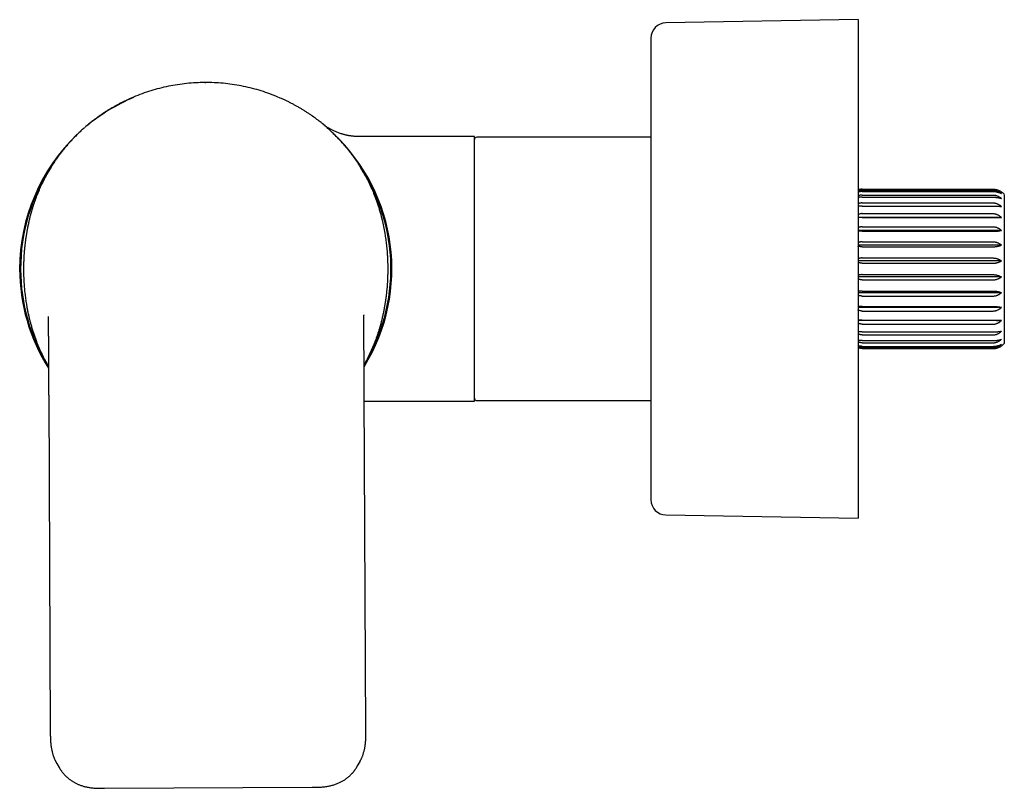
# Model space of a CAD drawing. Header units: millimetres. Extents: x 8 to 797, y 10 to 436.
# Tile 1 of 11: x 18 to 146, y 336 to 436. Entities that reach past the tile are written whole.
import ezdxf

# ---------------------------------------------------------------- set-up
doc = ezdxf.new("R2010")
doc.units = ezdxf.units.MM

msp = doc.modelspace()

# ---------------------------------------------------------------- linework, layer by layer
at = {"color": 7, "linetype": 'Continuous', "lineweight": 30}
for p, q in [((126.81, 436.25), (101.78, 435.83)), ((126.81, 436.25), (126.81, 434.16)), ((99.81, 433.83), (99.81, 431.9)), ((126.81, 434.16), (126.81, 371.25)), ((99.81, 431.9), (99.81, 373.66)), ((41.69, 428.05), (41.84, 428.05)), ((51.59, 425.99), (51.01, 426.24)), ((26.33, 422.45), (26.09, 422.23)), ((57.36, 422.39), (56.96, 422.72)), ((76.81, 421), (61.88, 421)), ((76.81, 386.5), (76.81, 421)), ((99.81, 420.92), (77.11, 420.92)), ((127.36, 414.14), (144.36, 414.14)), ((127.36, 413.99), (144.36, 413.99)), ((127.36, 413.84), (144.36, 413.84)), ((127.36, 413.38), (144.36, 413.38)), ((145.86, 413.47), (145.86, 394.02)), ((127.36, 413.1), (144.36, 413.1)), ((127.36, 412.36), (144.36, 412.36)), ((127.36, 411.95), (144.36, 411.95)), ((127.36, 410.96), (144.36, 410.96)), ((145.49, 410.47), (126.81, 410.47)), ((127.36, 410.45), (144.36, 410.45)), ((145.49, 408.77), (126.81, 408.77)), ((127.36, 409.24), (144.36, 409.24)), ((127.36, 408.65), (144.36, 408.65)), ((145.49, 406.85), (126.81, 406.85)), ((127.36, 407.29), (144.36, 407.29)), ((127.36, 406.63), (144.36, 406.63)), ((145.49, 404.8), (126.81, 404.8)), ((127.36, 405.18), (144.36, 405.18)), ((127.36, 404.49), (144.36, 404.49)), ((127.36, 403), (144.36, 403)), ((145.49, 402.7), (126.81, 402.7)), ((127.36, 402.32), (144.36, 402.32)), ((145.49, 400.64), (126.81, 400.64)), ((127.36, 400.86), (144.36, 400.86)), ((127.36, 400.21), (144.36, 400.21)), ((145.49, 398.72), (126.81, 398.72)), ((127.36, 398.85), (144.36, 398.85)), ((127.36, 398.25), (144.36, 398.25)), ((145.49, 397.02), (126.81, 397.02)), ((127.36, 397.05), (144.36, 397.05)), ((127.36, 396.54), (144.36, 396.54)), ((127.36, 395.54), (144.36, 395.54)), ((127.36, 395.14), (144.36, 395.14)), ((127.36, 394.39), (144.36, 394.39)), ((127.36, 394.11), (144.36, 394.11)), ((127.36, 393.65), (144.36, 393.65)), ((127.36, 393.51), (144.36, 393.51)), ((127.36, 393.35), (144.36, 393.35)), ((62.68, 343.52), (62.46, 387.47)), ((21.34, 387.26), (21.55, 343.32)), ((62.46, 386.5), (76.81, 386.5)), ((77.11, 386.57), (99.81, 386.57)), ((101.78, 371.66), (126.81, 371.25)), ((22.4, 339.24), (22.69, 338.75)), ((61.59, 338.95), (61.87, 339.44)), ((61.88, 339.46), (61.87, 339.44)), ((28.62, 336.02), (55.68, 336.15))]:
    msp.add_line(p, q, dxfattribs=at)
at = {"color": 7, "linetype": 'Continuous', "lineweight": 30, "flags": 128}
msp.add_lwpolyline([(57.37, 422.38), (57.37, 422.38), (57.36, 422.39)], dxfattribs=at)
at = {"color": 7, "linetype": 'Continuous', "lineweight": 30}
for centre, radius, start, end in [((101.81, 433.83), 2, 90.9548, 180), ((41.81, 403.75), 24.25, 112.814, 130.1131), ((41.81, 403.75), 24.25, 133.6455, 180), ((41.81, 403.75), 24.25, 328.2611, 46.7826), ((77.11, 420.62), 0.3, 90, 180), ((41.81, 403.75), 24.13, 146.6295, 180.1162), ((41.81, 403.75), 24.13, 328.7048, 33.5978), ((144.36, 412.15), 2, 41.4096, 55.6304), ((41.81, 403.75), 24.25, 180, 212.3235), ((41.81, 403.75), 24.13, 180.1162, 211.8835), ((144.36, 395.35), 2, 304.4093, 318.5904), ((77.11, 386.87), 0.3, 180, 270), ((101.81, 373.66), 2, 180, 269.0452)]:
    msp.add_arc(centre, radius, start, end, dxfattribs=at)
for points, knots in [([(41.69, 428.05), (41.3, 428.05), (40.5, 428.03), (39.31, 427.93), (38.12, 427.78), (36.95, 427.57), (35.78, 427.3), (34.63, 426.97), (33.5, 426.6), (32.76, 426.3), (32.39, 426.15)], [0, 0, 0, 0, 0.1249052, 0.2498602, 0.3748519, 0.4998672, 0.6248963, 0.7499334, 0.874972, 1, 1, 1, 1]), ([(41.84, 428.05), (41.81, 428.05), (41.77, 428.05), (41.72, 428.05), (41.69, 428.05)], [0, 0, 0, 0, 0.499525, 1, 1, 1, 1]), ([(51.01, 426.24), (50.64, 426.39), (49.9, 426.68), (48.76, 427.05), (47.61, 427.36), (46.44, 427.62), (45.26, 427.82), (44.08, 427.96), (42.89, 428.04), (42.09, 428.05), (41.69, 428.05)], [0, 0, 0, 0, 0.125186, 0.250337, 0.375415, 0.5004, 0.625319, 0.750204, 0.875087, 1, 1, 1, 1]), ([(31.98, 425.97), (31.86, 425.92), (31.61, 425.8), (31.24, 425.63), (30.86, 425.44), (30.49, 425.25), (30.13, 425.05), (29.77, 424.85), (29.41, 424.64), (29.06, 424.43), (28.71, 424.21), (28.36, 423.98), (28.02, 423.74), (27.68, 423.5), (27.37, 423.27), (27.09, 423.06), (26.83, 422.86), (26.58, 422.66), (26.43, 422.52), (26.35, 422.46)], [0, 0, 0, 0, 0.058707, 0.121427, 0.184086, 0.246688, 0.308127, 0.369531, 0.430912, 0.492284, 0.554781, 0.617311, 0.679899, 0.742578, 0.805384, 0.854847, 0.904435, 0.95417, 1, 1, 1, 1]), ([(32.39, 426.15), (32.26, 426.09), (32.13, 426.04), (32, 425.98), (32, 425.98)], [0, 0, 0, 0, 0.999956, 1, 1, 1, 1]), ([(56.93, 422.75), (56.9, 422.77), (56.78, 422.87), (56.57, 423.03), (56.3, 423.24), (56.02, 423.45), (55.72, 423.66), (55.41, 423.88), (55.07, 424.11), (54.72, 424.33), (54.37, 424.55), (54.01, 424.76), (53.65, 424.97), (53.28, 425.17), (52.9, 425.37), (52.53, 425.56), (52.15, 425.74), (51.85, 425.88), (51.67, 425.96), (51.62, 425.98)], [0, 0, 0, 0, 0.0196527, 0.0754191, 0.1311354, 0.1868206, 0.2424908, 0.3081009, 0.373728, 0.4393864, 0.505087, 0.572032, 0.639031, 0.7060837, 0.7731875, 0.840337, 0.906325, 0.9723413, 1, 1, 1, 1]), ([(26.05, 422.2), (25.98, 422.14), (25.84, 422.02), (25.64, 421.83), (25.43, 421.64), (25.23, 421.45), (25.04, 421.26), (24.85, 421.07), (24.65, 420.87), (24.46, 420.66), (24.28, 420.47), (24.1, 420.27), (23.94, 420.09), (23.78, 419.91), (23.63, 419.73), (23.5, 419.57), (23.37, 419.41), (23.25, 419.26), (23.14, 419.12), (23.04, 419), (22.96, 418.89), (22.87, 418.78), (22.79, 418.67), (22.71, 418.56), (22.63, 418.45), (22.55, 418.34), (22.41, 418.15), (22.22, 417.87), (21.97, 417.51), (21.74, 417.14), (21.51, 416.77), (21.28, 416.39), (21.07, 416.01), (20.86, 415.62), (20.66, 415.24), (20.47, 414.86), (20.29, 414.48), (20.12, 414.1), (19.96, 413.71), (19.8, 413.33), (19.66, 412.95), (19.53, 412.59), (19.4, 412.22), (19.27, 411.84), (19.16, 411.45), (19.04, 411.06), (18.93, 410.65), (18.84, 410.3), (18.77, 410), (18.72, 409.75), (18.66, 409.5), (18.61, 409.26), (18.57, 409.03), (18.53, 408.81), (18.49, 408.6), (18.46, 408.41), (18.43, 408.24), (18.4, 408.07), (18.38, 407.92), (18.36, 407.79), (18.34, 407.67), (18.32, 407.55), (18.31, 407.42), (18.29, 407.29), (18.27, 407.15), (18.26, 407.01), (18.24, 406.84), (18.22, 406.66), (18.19, 406.44), (18.17, 406.22), (18.15, 405.99), (18.14, 405.77), (18.12, 405.57), (18.11, 405.39), (18.1, 405.22), (18.1, 405.05), (18.09, 404.88), (18.08, 404.73), (18.08, 404.56), (18.07, 404.38), (18.07, 404.19), (18.07, 404.02), (18.06, 403.87), (18.06, 403.75), (18.06, 403.65), (18.06, 403.56), (18.06, 403.46), (18.07, 403.35), (18.07, 403.22), (18.07, 403.06), (18.08, 402.86), (18.08, 402.67), (18.09, 402.47), (18.1, 402.26), (18.11, 402.05), (18.13, 401.83), (18.14, 401.61), (18.16, 401.33), (18.19, 400.99), (18.23, 400.61), (18.28, 400.23), (18.33, 399.86), (18.38, 399.5), (18.44, 399.11), (18.51, 398.7), (18.6, 398.26), (18.69, 397.82), (18.79, 397.39), (18.9, 396.95), (19.02, 396.5), (19.16, 396.02), (19.31, 395.52), (19.48, 395.03), (19.65, 394.56), (19.81, 394.12), (19.98, 393.71), (20.16, 393.3), (20.34, 392.89), (20.53, 392.49), (20.71, 392.12), (20.89, 391.79), (21.05, 391.49), (21.19, 391.23), (21.29, 391.07), (21.32, 391.01)], [0, 0, 0, 0, 0.00803, 0.016803, 0.025312, 0.03356, 0.041549, 0.049281, 0.058067, 0.066501, 0.074587, 0.082324, 0.089863, 0.097044, 0.103866, 0.110333, 0.116443, 0.122198, 0.127597, 0.132031, 0.136193, 0.140231, 0.144283, 0.14835, 0.152432, 0.156529, 0.160645, 0.173689, 0.186899, 0.199786, 0.212812, 0.225895, 0.23898, 0.252062, 0.265135, 0.277447, 0.289741, 0.302092, 0.314553, 0.327147, 0.33848, 0.349922, 0.361473, 0.373138, 0.384966, 0.396964, 0.409133, 0.421472, 0.42879, 0.436166, 0.443597, 0.450844, 0.457749, 0.464313, 0.47019, 0.475765, 0.481037, 0.486007, 0.490676, 0.494174, 0.497524, 0.501009, 0.504682, 0.508545, 0.512596, 0.516835, 0.521264, 0.527098, 0.533231, 0.539661, 0.546389, 0.553414, 0.558613, 0.563889, 0.568997, 0.573922, 0.578662, 0.583218, 0.587589, 0.5933, 0.598663, 0.603678, 0.608347, 0.611354, 0.614197, 0.616956, 0.619842, 0.622866, 0.626028, 0.631277, 0.636869, 0.642803, 0.648391, 0.654252, 0.660387, 0.666795, 0.673333, 0.679813, 0.691236, 0.702466, 0.7135, 0.724335, 0.73497, 0.745401, 0.758449, 0.771452, 0.784438, 0.797415, 0.810387, 0.823361, 0.838659, 0.853967, 0.869294, 0.884651, 0.89771, 0.910805, 0.923945, 0.937081, 0.950179, 0.963245, 0.973491, 0.983715, 0.99377, 1, 1, 1, 1]), ([(61.88, 421), (61.8, 421), (61.66, 421), (61.46, 421.01), (61.26, 421.02), (61.07, 421.04), (60.89, 421.06), (60.72, 421.08), (60.55, 421.11), (60.4, 421.13), (60.25, 421.16), (60.11, 421.19), (59.98, 421.22), (59.85, 421.26), (59.74, 421.29), (59.63, 421.32), (59.53, 421.35), (59.4, 421.39), (59.22, 421.45), (59.01, 421.53), (58.8, 421.61), (58.6, 421.7), (58.41, 421.78), (58.24, 421.87), (58.08, 421.95), (57.92, 422.04), (57.76, 422.14), (57.6, 422.24), (57.46, 422.33), (57.37, 422.39), (57.32, 422.42)], [0, 0, 0, 0, 0.044068, 0.086639, 0.127681, 0.167165, 0.205065, 0.240724, 0.274814, 0.30732, 0.338227, 0.368104, 0.396293, 0.422786, 0.447576, 0.470657, 0.492024, 0.512228, 0.55785, 0.604491, 0.652133, 0.700754, 0.739628, 0.779005, 0.817427, 0.854323, 0.894399, 0.932507, 0.968933, 1, 1, 1, 1]), ([(62.43, 391.22), (62.48, 391.3), (62.59, 391.5), (62.78, 391.84), (62.97, 392.22), (63.16, 392.6), (63.34, 392.98), (63.51, 393.36), (63.68, 393.75), (63.83, 394.13), (63.97, 394.51), (64.11, 394.87), (64.23, 395.25), (64.36, 395.62), (64.48, 396.01), (64.59, 396.41), (64.7, 396.81), (64.79, 397.16), (64.86, 397.46), (64.91, 397.71), (64.97, 397.96), (65.02, 398.2), (65.06, 398.44), (65.1, 398.65), (65.14, 398.86), (65.17, 399.05), (65.2, 399.23), (65.23, 399.4), (65.25, 399.54), (65.27, 399.68), (65.29, 399.79), (65.31, 399.91), (65.32, 400.04), (65.34, 400.17), (65.36, 400.31), (65.38, 400.45), (65.39, 400.62), (65.41, 400.81), (65.44, 401.02), (65.46, 401.24), (65.48, 401.47), (65.49, 401.69), (65.51, 401.89), (65.52, 402.07), (65.53, 402.24), (65.53, 402.41), (65.54, 402.58), (65.55, 402.74), (65.55, 402.9), (65.56, 403.08), (65.56, 403.27), (65.56, 403.44), (65.57, 403.59), (65.57, 403.71), (65.57, 403.81), (65.57, 403.91), (65.57, 404.01), (65.56, 404.11), (65.56, 404.24), (65.56, 404.4), (65.55, 404.6), (65.55, 404.79), (65.54, 405), (65.53, 405.2), (65.52, 405.41), (65.5, 405.63), (65.49, 405.85), (65.47, 406.13), (65.44, 406.47), (65.4, 406.85), (65.35, 407.23), (65.3, 407.6), (65.25, 407.97), (65.19, 408.35), (65.12, 408.77), (65.03, 409.21), (64.94, 409.64), (64.84, 410.08), (64.73, 410.51), (64.61, 410.96), (64.47, 411.44), (64.32, 411.94), (64.15, 412.44), (63.98, 412.9), (63.81, 413.34), (63.65, 413.75), (63.47, 414.16), (63.29, 414.57), (63.1, 414.97), (62.92, 415.34), (62.74, 415.67), (62.58, 415.97), (62.41, 416.27), (62.25, 416.55), (62.08, 416.83), (61.9, 417.12), (61.72, 417.41), (61.56, 417.65), (61.44, 417.82), (61.36, 417.94), (61.28, 418.06), (61.19, 418.18), (61.1, 418.3), (61.01, 418.43), (60.91, 418.57), (60.8, 418.71), (60.69, 418.86), (60.57, 419.02), (60.44, 419.18), (60.3, 419.36), (60.16, 419.53), (60, 419.72), (59.84, 419.91), (59.67, 420.1), (59.49, 420.3), (59.31, 420.51), (59.11, 420.72), (58.91, 420.93), (58.71, 421.13), (58.51, 421.33), (58.3, 421.54), (58.08, 421.75), (57.85, 421.96), (57.61, 422.17), (57.45, 422.31), (57.37, 422.38)], [0, 0, 0, 0, 0.00792, 0.02099, 0.034051, 0.046352, 0.058635, 0.070975, 0.083425, 0.096007, 0.10733, 0.118761, 0.130301, 0.141957, 0.153773, 0.165761, 0.177918, 0.190246, 0.197557, 0.204926, 0.212351, 0.219591, 0.226489, 0.233048, 0.238919, 0.244489, 0.249756, 0.254722, 0.259387, 0.262882, 0.266229, 0.26971, 0.273381, 0.277239, 0.281287, 0.285523, 0.289947, 0.295776, 0.301903, 0.308328, 0.31505, 0.322068, 0.327263, 0.332534, 0.337638, 0.342557, 0.347293, 0.351845, 0.356213, 0.361918, 0.367276, 0.372287, 0.376951, 0.379955, 0.382796, 0.385552, 0.388436, 0.391457, 0.394616, 0.399861, 0.405447, 0.411376, 0.416959, 0.422815, 0.428945, 0.435347, 0.441879, 0.448353, 0.459765, 0.470985, 0.482009, 0.492834, 0.503459, 0.513881, 0.526917, 0.539909, 0.552883, 0.565847, 0.578808, 0.59177, 0.607054, 0.622348, 0.637661, 0.653004, 0.666052, 0.679134, 0.692262, 0.705387, 0.718473, 0.731526, 0.741763, 0.751978, 0.762024, 0.771846, 0.781447, 0.790828, 0.801775, 0.812413, 0.816508, 0.820562, 0.82484, 0.829487, 0.833948, 0.838705, 0.843757, 0.849106, 0.854754, 0.860702, 0.86695, 0.873499, 0.880349, 0.887501, 0.894955, 0.902711, 0.91077, 0.91913, 0.927794, 0.936759, 0.945067, 0.953618, 0.962411, 0.971447, 0.980724, 0.990242, 1, 1, 1, 1]), ([(127.36, 414.14), (127.33, 414.14), (127.26, 414.14), (127.16, 414.13), (127.06, 414.11), (126.97, 414.09), (126.88, 414.07), (126.83, 414.05), (126.81, 414.04)], [0, 0, 0, 0, 0.172406, 0.346231, 0.524446, 0.70412, 0.876497, 1, 1, 1, 1]), ([(127.36, 413.99), (127.33, 413.98), (127.26, 413.98), (127.16, 413.97), (127.06, 413.95), (126.97, 413.93), (126.88, 413.9), (126.83, 413.87), (126.81, 413.86)], [0, 0, 0, 0, 0.173113, 0.346232, 0.525169, 0.70412, 0.877063, 1, 1, 1, 1]), ([(127.36, 413.84), (127.33, 413.84), (127.26, 413.84), (127.16, 413.83), (127.06, 413.82), (126.97, 413.8), (126.88, 413.78), (126.83, 413.77), (126.81, 413.76)], [0, 0, 0, 0, 0.173113, 0.346232, 0.525169, 0.70412, 0.877063, 1, 1, 1, 1]), ([(127.36, 413.38), (127.33, 413.38), (127.26, 413.38), (127.16, 413.37), (127.06, 413.35), (126.97, 413.32), (126.88, 413.28), (126.83, 413.26), (126.81, 413.25)], [0, 0, 0, 0, 0.173113, 0.346232, 0.525169, 0.70412, 0.877063, 1, 1, 1, 1]), ([(144.36, 414.14), (144.41, 414.14), (144.5, 414.14), (144.63, 414.13), (144.76, 414.1), (144.89, 414.07), (145.01, 414.04), (145.13, 413.99), (145.24, 413.94), (145.34, 413.89), (145.42, 413.84), (145.47, 413.81), (145.49, 413.8)], [0, 0, 0, 0, 0.104304, 0.20946, 0.317256, 0.425932, 0.530219, 0.635203, 0.742212, 0.849849, 0.924835, 1, 1, 1, 1]), ([(144.36, 413.99), (144.41, 413.98), (144.5, 413.98), (144.63, 413.97), (144.76, 413.94), (144.89, 413.91), (145.01, 413.86), (145.13, 413.81), (145.24, 413.75), (145.34, 413.69), (145.42, 413.63), (145.47, 413.6), (145.49, 413.58)], [0, 0, 0, 0, 0.104728, 0.209459, 0.317691, 0.425931, 0.530562, 0.635202, 0.74252, 0.849848, 0.924835, 1, 1, 1, 1]), ([(144.36, 413.84), (144.41, 413.84), (144.5, 413.84), (144.63, 413.83), (144.76, 413.81), (144.89, 413.79), (145.01, 413.76), (145.13, 413.73), (145.24, 413.69), (145.34, 413.65), (145.42, 413.61), (145.47, 413.59), (145.49, 413.58)], [0, 0, 0, 0, 0.104728, 0.209459, 0.317691, 0.425931, 0.530562, 0.635202, 0.74252, 0.849848, 0.924835, 1, 1, 1, 1]), ([(144.36, 413.38), (144.41, 413.38), (144.5, 413.38), (144.63, 413.36), (144.76, 413.33), (144.89, 413.29), (145.01, 413.25), (145.13, 413.19), (145.24, 413.12), (145.34, 413.05), (145.42, 412.99), (145.47, 412.95), (145.49, 412.93)], [0, 0, 0, 0, 0.104728, 0.209459, 0.317691, 0.425931, 0.530562, 0.635202, 0.74252, 0.849848, 0.924835, 1, 1, 1, 1]), ([(127.36, 413.1), (127.33, 413.1), (127.26, 413.1), (127.16, 413.1), (127.06, 413.09), (126.97, 413.08), (126.88, 413.06), (126.83, 413.05), (126.81, 413.05)], [0, 0, 0, 0, 0.173113, 0.346232, 0.525169, 0.70412, 0.877063, 1, 1, 1, 1]), ([(127.36, 412.36), (127.33, 412.36), (127.26, 412.36), (127.16, 412.34), (127.06, 412.32), (126.97, 412.29), (126.88, 412.25), (126.83, 412.23), (126.81, 412.22)], [0, 0, 0, 0, 0.173113, 0.346232, 0.525169, 0.70412, 0.877063, 1, 1, 1, 1]), ([(127.36, 411.95), (127.33, 411.95), (127.26, 411.95), (127.16, 411.95), (127.06, 411.95), (126.97, 411.94), (126.88, 411.94), (126.83, 411.93), (126.81, 411.93)], [0, 0, 0, 0, 0.173113, 0.346232, 0.525169, 0.70412, 0.877063, 1, 1, 1, 1]), ([(144.36, 413.1), (144.41, 413.1), (144.5, 413.1), (144.63, 413.09), (144.76, 413.08), (144.89, 413.07), (145.01, 413.05), (145.13, 413.03), (145.24, 413), (145.34, 412.98), (145.42, 412.95), (145.47, 412.94), (145.49, 412.93)], [0, 0, 0, 0, 0.104728, 0.209459, 0.317691, 0.425931, 0.530562, 0.635202, 0.74252, 0.849848, 0.924835, 1, 1, 1, 1]), ([(144.36, 412.36), (144.41, 412.36), (144.5, 412.36), (144.63, 412.34), (144.76, 412.31), (144.89, 412.27), (145.01, 412.21), (145.13, 412.15), (145.24, 412.08), (145.34, 412.01), (145.42, 411.94), (145.47, 411.9), (145.49, 411.88)], [0, 0, 0, 0, 0.104728, 0.209459, 0.317691, 0.425931, 0.530562, 0.635202, 0.74252, 0.849848, 0.924835, 1, 1, 1, 1]), ([(144.36, 411.95), (144.41, 411.95), (144.5, 411.95), (144.63, 411.95), (144.76, 411.95), (144.89, 411.94), (145.01, 411.93), (145.13, 411.92), (145.24, 411.91), (145.34, 411.9), (145.42, 411.89), (145.47, 411.88), (145.49, 411.88)], [0, 0, 0, 0, 0.104728, 0.209459, 0.317691, 0.425931, 0.530562, 0.635202, 0.74252, 0.849848, 0.924835, 1, 1, 1, 1]), ([(127.36, 410.96), (127.33, 410.96), (127.26, 410.96), (127.16, 410.94), (127.06, 410.92), (126.97, 410.89), (126.88, 410.85), (126.83, 410.82), (126.81, 410.81)], [0, 0, 0, 0, 0.1731135, 0.3462315, 0.5251689, 0.7041201, 0.8770628, 1, 1, 1, 1]), ([(144.36, 410.96), (144.41, 410.96), (144.5, 410.95), (144.63, 410.94), (144.76, 410.91), (144.89, 410.86), (145.01, 410.81), (145.13, 410.75), (145.24, 410.68), (145.34, 410.61), (145.42, 410.54), (145.47, 410.49), (145.49, 410.47)], [0, 0, 0, 0, 0.1047284, 0.2094595, 0.3176913, 0.425931, 0.5305619, 0.6352019, 0.7425199, 0.8498483, 0.924835, 1, 1, 1, 1]), ([(127.36, 410.45), (127.33, 410.45), (127.26, 410.45), (127.16, 410.45), (127.06, 410.45), (126.97, 410.45), (126.88, 410.45), (126.83, 410.45), (126.81, 410.45)], [0, 0, 0, 0, 0.173113, 0.346232, 0.525169, 0.70412, 0.877063, 1, 1, 1, 1]), ([(144.36, 410.45), (144.41, 410.45), (144.5, 410.45), (144.63, 410.45), (144.76, 410.45), (144.89, 410.45), (145.01, 410.45), (145.13, 410.46), (145.24, 410.46), (145.34, 410.46), (145.42, 410.47), (145.47, 410.47), (145.49, 410.47)], [0, 0, 0, 0, 0.104728, 0.209459, 0.317691, 0.425931, 0.530562, 0.635202, 0.74252, 0.849848, 0.924835, 1, 1, 1, 1]), ([(127.36, 409.24), (127.33, 409.24), (127.26, 409.24), (127.16, 409.23), (127.06, 409.2), (126.97, 409.17), (126.88, 409.14), (126.83, 409.11), (126.81, 409.1)], [0, 0, 0, 0, 0.173113, 0.346232, 0.525169, 0.70412, 0.877063, 1, 1, 1, 1]), ([(127.36, 408.65), (127.33, 408.65), (127.26, 408.65), (127.16, 408.65), (127.06, 408.66), (126.97, 408.66), (126.88, 408.67), (126.83, 408.68), (126.81, 408.68)], [0, 0, 0, 0, 0.173113, 0.346232, 0.525169, 0.70412, 0.877063, 1, 1, 1, 1]), ([(144.36, 409.24), (144.41, 409.24), (144.5, 409.24), (144.63, 409.22), (144.76, 409.19), (144.89, 409.15), (145.01, 409.1), (145.13, 409.04), (145.24, 408.97), (145.34, 408.9), (145.42, 408.83), (145.47, 408.79), (145.49, 408.77)], [0, 0, 0, 0, 0.104728, 0.209459, 0.317691, 0.425931, 0.530562, 0.635202, 0.74252, 0.849848, 0.924835, 1, 1, 1, 1]), ([(144.36, 408.65), (144.41, 408.65), (144.5, 408.65), (144.63, 408.65), (144.76, 408.66), (144.89, 408.67), (145.01, 408.68), (145.13, 408.7), (145.24, 408.72), (145.34, 408.74), (145.42, 408.76), (145.47, 408.77), (145.49, 408.77)], [0, 0, 0, 0, 0.104728, 0.209459, 0.317691, 0.425931, 0.530562, 0.635202, 0.74252, 0.849848, 0.924835, 1, 1, 1, 1]), ([(127.36, 407.29), (127.33, 407.29), (127.26, 407.28), (127.16, 407.27), (127.06, 407.25), (126.97, 407.22), (126.88, 407.19), (126.83, 407.17), (126.81, 407.16)], [0, 0, 0, 0, 0.173113, 0.346232, 0.525169, 0.70412, 0.877063, 1, 1, 1, 1]), ([(144.36, 407.29), (144.41, 407.29), (144.5, 407.28), (144.63, 407.27), (144.76, 407.24), (144.89, 407.2), (145.01, 407.16), (145.13, 407.1), (145.24, 407.04), (145.34, 406.97), (145.42, 406.91), (145.47, 406.87), (145.49, 406.85)], [0, 0, 0, 0, 0.104728, 0.209459, 0.317691, 0.425931, 0.530562, 0.635202, 0.74252, 0.849848, 0.924835, 1, 1, 1, 1]), ([(144.36, 406.63), (144.41, 406.63), (144.5, 406.63), (144.63, 406.64), (144.76, 406.66), (144.89, 406.67), (145.01, 406.7), (145.13, 406.73), (145.24, 406.76), (145.34, 406.79), (145.42, 406.82), (145.47, 406.84), (145.49, 406.85)], [0, 0, 0, 0, 0.104728, 0.209459, 0.317691, 0.425931, 0.530562, 0.635202, 0.74252, 0.849848, 0.924835, 1, 1, 1, 1]), ([(127.36, 406.63), (127.33, 406.63), (127.26, 406.63), (127.16, 406.64), (127.06, 406.65), (126.97, 406.66), (126.88, 406.68), (126.83, 406.69), (126.81, 406.7)], [0, 0, 0, 0, 0.173113, 0.346232, 0.525169, 0.70412, 0.877063, 1, 1, 1, 1]), ([(127.36, 405.18), (127.33, 405.18), (127.26, 405.17), (127.16, 405.16), (127.06, 405.15), (126.97, 405.12), (126.88, 405.09), (126.83, 405.07), (126.81, 405.06)], [0, 0, 0, 0, 0.173113, 0.346232, 0.525169, 0.70412, 0.877063, 1, 1, 1, 1]), ([(127.36, 404.49), (127.33, 404.49), (127.26, 404.49), (127.16, 404.5), (127.06, 404.52), (126.97, 404.54), (126.88, 404.56), (126.83, 404.58), (126.81, 404.58)], [0, 0, 0, 0, 0.1731135, 0.3462315, 0.5251689, 0.7041201, 0.8770628, 1, 1, 1, 1]), ([(144.36, 405.18), (144.41, 405.17), (144.5, 405.17), (144.63, 405.16), (144.76, 405.14), (144.89, 405.1), (145.01, 405.06), (145.13, 405.01), (145.24, 404.96), (145.34, 404.9), (145.42, 404.85), (145.47, 404.81), (145.49, 404.8)], [0, 0, 0, 0, 0.104728, 0.209459, 0.317691, 0.425931, 0.530562, 0.635202, 0.74252, 0.849848, 0.924835, 1, 1, 1, 1]), ([(144.36, 404.49), (144.41, 404.49), (144.5, 404.49), (144.63, 404.51), (144.76, 404.52), (144.89, 404.55), (145.01, 404.58), (145.13, 404.62), (145.24, 404.67), (145.34, 404.71), (145.42, 404.76), (145.47, 404.78), (145.49, 404.8)], [0, 0, 0, 0, 0.104728, 0.209459, 0.317691, 0.425931, 0.530562, 0.635202, 0.74252, 0.849848, 0.924835, 1, 1, 1, 1]), ([(127.36, 403), (127.33, 403), (127.26, 403), (127.16, 402.99), (127.06, 402.98), (126.97, 402.96), (126.88, 402.94), (126.83, 402.92), (126.81, 402.91)], [0, 0, 0, 0, 0.173113, 0.346232, 0.525169, 0.70412, 0.877063, 1, 1, 1, 1]), ([(144.36, 403), (144.41, 403), (144.5, 403), (144.63, 402.99), (144.76, 402.97), (144.89, 402.94), (145.01, 402.91), (145.13, 402.87), (145.24, 402.83), (145.34, 402.78), (145.42, 402.74), (145.47, 402.71), (145.49, 402.7)], [0, 0, 0, 0, 0.104728, 0.209459, 0.317691, 0.425931, 0.530562, 0.635202, 0.74252, 0.849848, 0.924835, 1, 1, 1, 1]), ([(127.36, 402.32), (127.33, 402.32), (127.26, 402.32), (127.16, 402.33), (127.06, 402.35), (126.97, 402.37), (126.88, 402.4), (126.83, 402.42), (126.81, 402.43)], [0, 0, 0, 0, 0.173113, 0.346232, 0.525169, 0.70412, 0.877063, 1, 1, 1, 1]), ([(144.36, 402.32), (144.41, 402.32), (144.5, 402.32), (144.63, 402.34), (144.76, 402.36), (144.89, 402.39), (145.01, 402.43), (145.13, 402.48), (145.24, 402.54), (145.34, 402.59), (145.42, 402.65), (145.47, 402.68), (145.49, 402.7)], [0, 0, 0, 0, 0.104728, 0.209459, 0.317691, 0.425931, 0.530562, 0.635202, 0.74252, 0.849848, 0.924835, 1, 1, 1, 1]), ([(127.36, 400.86), (127.33, 400.86), (127.26, 400.86), (127.16, 400.85), (127.06, 400.84), (126.97, 400.83), (126.88, 400.81), (126.83, 400.8), (126.81, 400.8)], [0, 0, 0, 0, 0.173113, 0.346232, 0.525169, 0.70412, 0.877063, 1, 1, 1, 1]), ([(127.36, 400.21), (127.33, 400.21), (127.26, 400.21), (127.16, 400.22), (127.06, 400.24), (126.97, 400.27), (126.88, 400.3), (126.83, 400.33), (126.81, 400.34)], [0, 0, 0, 0, 0.173113, 0.346232, 0.525169, 0.70412, 0.877063, 1, 1, 1, 1]), ([(144.36, 400.86), (144.41, 400.86), (144.5, 400.86), (144.63, 400.85), (144.76, 400.84), (144.89, 400.82), (145.01, 400.8), (145.13, 400.77), (145.24, 400.74), (145.34, 400.7), (145.42, 400.67), (145.47, 400.65), (145.49, 400.64)], [0, 0, 0, 0, 0.104728, 0.209459, 0.317691, 0.425931, 0.530562, 0.635202, 0.74252, 0.849848, 0.924835, 1, 1, 1, 1]), ([(144.36, 400.21), (144.41, 400.21), (144.5, 400.21), (144.63, 400.23), (144.76, 400.25), (144.89, 400.29), (145.01, 400.34), (145.13, 400.39), (145.24, 400.46), (145.34, 400.52), (145.42, 400.58), (145.47, 400.62), (145.49, 400.64)], [0, 0, 0, 0, 0.104728, 0.209459, 0.317691, 0.425931, 0.530562, 0.635202, 0.74252, 0.849848, 0.924835, 1, 1, 1, 1]), ([(62.42, 395.66), (62.42, 395.71), (62.42, 395.81), (62.42, 395.94), (62.42, 396.07), (62.42, 396.19), (62.42, 396.29), (62.42, 396.38), (62.42, 396.46), (62.42, 396.53), (62.42, 396.59), (62.42, 396.64), (62.42, 396.69), (62.42, 396.75), (62.42, 396.8), (62.42, 396.85), (62.42, 396.91), (62.42, 396.97), (62.42, 397.04), (62.42, 397.11), (62.42, 397.18), (62.42, 397.25), (62.42, 397.32), (62.42, 397.38), (62.42, 397.44), (62.42, 397.5), (62.42, 397.55), (62.42, 397.59), (62.42, 397.62), (62.42, 397.65), (62.42, 397.67), (62.42, 397.69), (62.43, 397.7), (62.43, 397.72), (62.43, 397.72), (62.43, 397.73), (62.43, 397.74), (62.43, 397.74), (62.43, 397.74), (62.43, 397.74)], [0, 0, 0, 0, 0.060203, 0.115991, 0.16735, 0.214267, 0.256729, 0.292603, 0.324519, 0.352471, 0.376455, 0.396468, 0.418183, 0.43892, 0.458964, 0.48002, 0.5034, 0.52977, 0.558642, 0.588263, 0.616889, 0.64605, 0.675756, 0.706106, 0.734168, 0.759097, 0.782417, 0.805726, 0.823418, 0.84329, 0.861931, 0.878654, 0.895766, 0.91583, 0.935679, 0.957034, 0.976444, 0.993503, 1, 1, 1, 1]), ([(127.36, 398.85), (127.33, 398.85), (127.27, 398.85), (127.17, 398.84), (127.08, 398.84), (126.98, 398.83), (126.9, 398.82), (126.84, 398.81), (126.81, 398.81), (126.81, 398.81)], [0, 0, 0, 0, 0.166443, 0.332889, 0.504493, 0.676109, 0.83685, 0.998534, 1, 1, 1, 1]), ([(127.36, 398.25), (127.33, 398.25), (127.26, 398.25), (127.16, 398.27), (127.06, 398.29), (126.97, 398.32), (126.88, 398.35), (126.83, 398.38), (126.81, 398.39)], [0, 0, 0, 0, 0.173113, 0.346232, 0.525169, 0.70412, 0.877063, 1, 1, 1, 1]), ([(144.36, 398.85), (144.41, 398.85), (144.49, 398.85), (144.62, 398.84), (144.74, 398.84), (144.85, 398.83), (144.93, 398.82), (145.01, 398.81), (145.09, 398.8), (145.18, 398.79), (145.26, 398.77), (145.34, 398.76), (145.42, 398.74), (145.47, 398.73), (145.49, 398.72)], [0, 0, 0, 0, 0.099648, 0.199298, 0.301958, 0.404624, 0.463001, 0.521504, 0.600066, 0.678701, 0.757273, 0.838157, 0.919105, 1, 1, 1, 1]), ([(144.36, 398.25), (144.41, 398.25), (144.5, 398.26), (144.63, 398.27), (144.76, 398.3), (144.89, 398.34), (145.01, 398.39), (145.13, 398.45), (145.24, 398.52), (145.34, 398.59), (145.42, 398.66), (145.47, 398.7), (145.49, 398.72)], [0, 0, 0, 0, 0.104728, 0.209459, 0.317691, 0.425931, 0.530562, 0.635202, 0.74252, 0.849848, 0.924835, 1, 1, 1, 1]), ([(21.26, 397.53), (21.26, 397.53), (21.26, 397.53), (21.26, 397.53), (21.26, 397.52), (21.27, 397.51), (21.27, 397.5), (21.27, 397.49), (21.27, 397.47), (21.27, 397.45), (21.27, 397.43), (21.27, 397.41), (21.27, 397.38), (21.27, 397.34), (21.27, 397.3), (21.27, 397.26), (21.27, 397.22), (21.27, 397.17), (21.27, 397.12), (21.27, 397.07), (21.28, 397.01), (21.28, 396.94), (21.28, 396.87), (21.28, 396.81), (21.28, 396.74), (21.28, 396.68), (21.28, 396.64), (21.28, 396.59), (21.28, 396.55), (21.28, 396.5), (21.28, 396.45), (21.28, 396.4), (21.28, 396.33), (21.28, 396.26), (21.28, 396.17), (21.29, 396.07), (21.29, 395.96), (21.29, 395.84), (21.29, 395.7), (21.29, 395.58), (21.29, 395.5), (21.29, 395.46)], [0, 0, 0, 0, 0.010135, 0.028672, 0.050227, 0.068416, 0.08798, 0.106099, 0.1221, 0.140532, 0.156631, 0.171528, 0.189472, 0.211353, 0.23273, 0.25196, 0.270948, 0.291098, 0.312516, 0.336064, 0.36207, 0.389759, 0.419681, 0.448271, 0.475545, 0.499916, 0.520246, 0.536525, 0.553333, 0.572309, 0.593467, 0.615381, 0.64189, 0.67309, 0.708977, 0.749542, 0.794778, 0.844675, 0.899219, 0.958398, 1, 1, 1, 1]), ([(127.36, 397.05), (127.33, 397.05), (127.26, 397.05), (127.16, 397.05), (127.06, 397.05), (126.97, 397.04), (126.88, 397.04), (126.83, 397.04), (126.81, 397.04)], [0, 0, 0, 0, 0.173113, 0.346232, 0.525169, 0.70412, 0.877063, 1, 1, 1, 1]), ([(127.36, 396.54), (127.33, 396.54), (127.26, 396.54), (127.16, 396.55), (127.06, 396.58), (126.97, 396.61), (126.88, 396.64), (126.83, 396.67), (126.81, 396.68)], [0, 0, 0, 0, 0.173113, 0.346232, 0.525169, 0.70412, 0.877063, 1, 1, 1, 1]), ([(144.36, 397.05), (144.41, 397.05), (144.5, 397.05), (144.63, 397.05), (144.76, 397.04), (144.89, 397.04), (145.01, 397.04), (145.13, 397.04), (145.24, 397.03), (145.34, 397.03), (145.42, 397.03), (145.47, 397.02), (145.49, 397.02)], [0, 0, 0, 0, 0.104728, 0.209459, 0.317691, 0.425931, 0.530562, 0.635202, 0.74252, 0.849848, 0.924835, 1, 1, 1, 1]), ([(144.36, 396.54), (144.41, 396.54), (144.5, 396.54), (144.63, 396.56), (144.76, 396.59), (144.89, 396.63), (145.01, 396.68), (145.13, 396.74), (145.24, 396.82), (145.34, 396.89), (145.42, 396.96), (145.47, 397), (145.49, 397.02)], [0, 0, 0, 0, 0.104728, 0.209459, 0.317691, 0.425931, 0.530562, 0.635202, 0.74252, 0.849848, 0.924835, 1, 1, 1, 1]), ([(21.29, 395.46), (21.29, 395.37), (21.29, 395.19), (21.3, 394.93), (21.3, 394.68), (21.3, 394.44), (21.3, 394.21), (21.3, 393.99), (21.3, 393.79), (21.31, 393.59), (21.31, 393.4), (21.31, 393.22), (21.31, 393.05), (21.31, 392.89), (21.31, 392.75), (21.31, 392.62), (21.31, 392.5), (21.32, 392.39), (21.32, 392.29), (21.32, 392.21), (21.32, 392.13), (21.32, 392.03), (21.32, 391.91), (21.32, 391.77), (21.32, 391.63), (21.32, 391.5), (21.32, 391.39), (21.32, 391.27), (21.32, 391.14), (21.32, 391.02), (21.32, 390.88), (21.32, 390.75), (21.32, 390.61), (21.32, 390.46), (21.32, 390.3), (21.32, 390.14), (21.32, 389.96), (21.32, 389.78), (21.32, 389.59), (21.33, 389.38), (21.33, 389.17), (21.33, 388.95), (21.33, 388.72), (21.33, 388.48), (21.33, 388.24), (21.33, 387.99), (21.33, 387.74), (21.33, 387.5), (21.34, 387.34), (21.34, 387.26)], [0, 0, 0, 0, 0.0333283, 0.0653003, 0.0959163, 0.125177, 0.1530827, 0.1796337, 0.2048302, 0.2286725, 0.2521976, 0.2742366, 0.2947895, 0.3138562, 0.3314367, 0.347531, 0.3621387, 0.3752596, 0.3868938, 0.3970413, 0.406563, 0.416511, 0.4330124, 0.4505776, 0.4692077, 0.4827671, 0.4968393, 0.5114232, 0.5265178, 0.5421215, 0.5582324, 0.5751854, 0.5919202, 0.6098035, 0.6288361, 0.6490186, 0.6703516, 0.6928356, 0.7164714, 0.7412597, 0.7672012, 0.7942967, 0.8225465, 0.851951, 0.8807332, 0.9105424, 0.9413783, 0.973241, 1, 1, 1, 1]), ([(62.46, 387.47), (62.46, 387.56), (62.46, 387.74), (62.45, 388.03), (62.45, 388.31), (62.45, 388.59), (62.45, 388.86), (62.45, 389.11), (62.45, 389.35), (62.45, 389.57), (62.44, 389.77), (62.44, 389.97), (62.44, 390.15), (62.44, 390.33), (62.44, 390.5), (62.44, 390.65), (62.44, 390.8), (62.44, 390.94), (62.43, 391.07), (62.43, 391.19), (62.43, 391.33), (62.43, 391.49), (62.43, 391.66), (62.43, 391.8), (62.43, 391.93), (62.43, 392.03), (62.43, 392.13), (62.43, 392.22), (62.43, 392.31), (62.43, 392.4), (62.43, 392.49), (62.43, 392.59), (62.43, 392.69), (62.43, 392.81), (62.43, 392.94), (62.43, 393.09), (62.42, 393.24), (62.42, 393.41), (62.42, 393.59), (62.42, 393.78), (62.42, 393.99), (62.42, 394.2), (62.42, 394.43), (62.42, 394.66), (62.42, 394.89), (62.42, 395.14), (62.42, 395.4), (62.42, 395.58), (62.42, 395.66)], [0, 0, 0, 0, 0.031754, 0.06836, 0.103591, 0.137446, 0.169926, 0.201031, 0.230761, 0.256807, 0.281699, 0.305437, 0.328023, 0.349457, 0.369741, 0.388873, 0.406856, 0.423689, 0.439374, 0.454243, 0.468684, 0.490514, 0.511283, 0.530988, 0.544042, 0.556582, 0.568608, 0.580122, 0.591123, 0.601614, 0.612503, 0.624027, 0.637039, 0.651539, 0.667526, 0.685001, 0.703962, 0.72441, 0.746345, 0.769767, 0.794676, 0.821073, 0.848956, 0.876609, 0.905585, 0.935883, 0.967506, 1, 1, 1, 1]), ([(127.36, 395.54), (127.33, 395.54), (127.26, 395.54), (127.16, 395.54), (127.06, 395.55), (126.97, 395.55), (126.88, 395.56), (126.83, 395.56), (126.81, 395.56)], [0, 0, 0, 0, 0.173113, 0.346232, 0.525169, 0.70412, 0.877063, 1, 1, 1, 1]), ([(127.36, 395.14), (127.33, 395.14), (127.26, 395.14), (127.16, 395.15), (127.06, 395.17), (126.97, 395.21), (126.88, 395.24), (126.83, 395.27), (126.81, 395.28)], [0, 0, 0, 0, 0.173113, 0.346232, 0.525169, 0.70412, 0.877063, 1, 1, 1, 1]), ([(144.36, 395.14), (144.41, 395.14), (144.5, 395.14), (144.63, 395.16), (144.76, 395.19), (144.89, 395.23), (145.01, 395.28), (145.13, 395.34), (145.24, 395.41), (145.34, 395.48), (145.42, 395.55), (145.47, 395.59), (145.49, 395.62)], [0, 0, 0, 0, 0.1047284, 0.2094595, 0.3176913, 0.425931, 0.5305619, 0.6352019, 0.7425199, 0.8498483, 0.924835, 1, 1, 1, 1]), ([(144.36, 395.54), (144.41, 395.54), (144.5, 395.54), (144.63, 395.54), (144.76, 395.55), (144.89, 395.55), (145.01, 395.56), (145.13, 395.57), (145.24, 395.58), (145.34, 395.6), (145.42, 395.61), (145.47, 395.61), (145.49, 395.62)], [0, 0, 0, 0, 0.104728, 0.209459, 0.317691, 0.425931, 0.530562, 0.635202, 0.74252, 0.849848, 0.924835, 1, 1, 1, 1]), ([(127.36, 394.39), (127.33, 394.39), (127.26, 394.39), (127.16, 394.4), (127.06, 394.41), (126.97, 394.42), (126.88, 394.43), (126.83, 394.44), (126.81, 394.44)], [0, 0, 0, 0, 0.173113, 0.346232, 0.525169, 0.70412, 0.877063, 1, 1, 1, 1]), ([(127.36, 394.11), (127.33, 394.11), (127.26, 394.11), (127.16, 394.13), (127.06, 394.15), (126.97, 394.18), (126.88, 394.21), (126.83, 394.24), (126.81, 394.25)], [0, 0, 0, 0, 0.173113, 0.346232, 0.525169, 0.70412, 0.877063, 1, 1, 1, 1]), ([(144.36, 394.11), (144.41, 394.11), (144.5, 394.11), (144.63, 394.13), (144.76, 394.16), (144.89, 394.2), (145.01, 394.25), (145.13, 394.31), (145.24, 394.37), (145.34, 394.44), (145.42, 394.51), (145.47, 394.55), (145.49, 394.57)], [0, 0, 0, 0, 0.104728, 0.209459, 0.317691, 0.425931, 0.530562, 0.635202, 0.74252, 0.849848, 0.924835, 1, 1, 1, 1]), ([(144.36, 394.39), (144.41, 394.39), (144.5, 394.39), (144.63, 394.4), (144.76, 394.41), (144.89, 394.43), (145.01, 394.44), (145.13, 394.47), (145.24, 394.49), (145.34, 394.52), (145.42, 394.54), (145.47, 394.56), (145.49, 394.57)], [0, 0, 0, 0, 0.104728, 0.209459, 0.317691, 0.425931, 0.530562, 0.635202, 0.74252, 0.849848, 0.924835, 1, 1, 1, 1]), ([(144.36, 393.51), (144.41, 393.51), (144.5, 393.51), (144.63, 393.53), (144.76, 393.55), (144.89, 393.59), (145.01, 393.63), (145.13, 393.68), (145.24, 393.74), (145.34, 393.8), (145.42, 393.86), (145.47, 393.9), (145.49, 393.92)], [0, 0, 0, 0, 0.104728, 0.209459, 0.317691, 0.425931, 0.530562, 0.635202, 0.74252, 0.849848, 0.924835, 1, 1, 1, 1]), ([(144.36, 393.65), (144.41, 393.65), (144.5, 393.65), (144.63, 393.66), (144.76, 393.68), (144.89, 393.7), (145.01, 393.73), (145.13, 393.76), (145.24, 393.8), (145.34, 393.84), (145.42, 393.88), (145.47, 393.9), (145.49, 393.92)], [0, 0, 0, 0, 0.104728, 0.209459, 0.317691, 0.425931, 0.530562, 0.635202, 0.74252, 0.849848, 0.924835, 1, 1, 1, 1]), ([(127.36, 393.65), (127.33, 393.65), (127.26, 393.65), (127.16, 393.66), (127.06, 393.67), (126.97, 393.69), (126.88, 393.71), (126.83, 393.72), (126.81, 393.73)], [0, 0, 0, 0, 0.173113, 0.346232, 0.525169, 0.70412, 0.877063, 1, 1, 1, 1]), ([(127.36, 393.51), (127.33, 393.51), (127.26, 393.51), (127.16, 393.52), (127.06, 393.54), (126.97, 393.57), (126.88, 393.6), (126.83, 393.62), (126.81, 393.63)], [0, 0, 0, 0, 0.173113, 0.346232, 0.525169, 0.70412, 0.877063, 1, 1, 1, 1]), ([(127.36, 393.35), (127.33, 393.35), (127.26, 393.35), (127.16, 393.36), (127.06, 393.38), (126.97, 393.4), (126.88, 393.43), (126.83, 393.45), (126.81, 393.45)], [0, 0, 0, 0, 0.172406, 0.346231, 0.524446, 0.70412, 0.876497, 1, 1, 1, 1]), ([(144.36, 393.35), (144.41, 393.35), (144.5, 393.36), (144.63, 393.37), (144.76, 393.39), (144.89, 393.42), (145.01, 393.46), (145.13, 393.5), (145.24, 393.55), (145.34, 393.6), (145.42, 393.65), (145.47, 393.68), (145.49, 393.7)], [0, 0, 0, 0, 0.1043039, 0.2094599, 0.3172561, 0.4259318, 0.5302193, 0.6352027, 0.742212, 0.8498488, 0.9248353, 1, 1, 1, 1]), ([(21.34, 387.26), (21.34, 387.26), (21.33, 387.26), (21.34, 387.26), (21.34, 387.26)], [0, 0, 0, 0, 0.9567, 1, 1, 1, 1]), ([(21.55, 343.32), (21.55, 343.23), (21.55, 343.05), (21.56, 342.78), (21.57, 342.52), (21.58, 342.28), (21.59, 342.04), (21.61, 341.81), (21.64, 341.58), (21.67, 341.36), (21.71, 341.14), (21.75, 340.93), (21.8, 340.73), (21.85, 340.55), (21.89, 340.39), (21.94, 340.24), (21.99, 340.1), (22.04, 339.98), (22.09, 339.86), (22.14, 339.75), (22.19, 339.64), (22.24, 339.55), (22.28, 339.46), (22.33, 339.38), (22.37, 339.31), (22.39, 339.26), (22.4, 339.24)], [0, 0, 0, 0, 0.064958, 0.127968, 0.188959, 0.247877, 0.304689, 0.359378, 0.411939, 0.467306, 0.520126, 0.570427, 0.618237, 0.663586, 0.70263, 0.739557, 0.774367, 0.807063, 0.837645, 0.866116, 0.892481, 0.919051, 0.943082, 0.964578, 0.983547, 1, 1, 1, 1]), ([(21.55, 343.32), (21.55, 343.32), (21.55, 343.32), (21.55, 343.32), (21.55, 343.32)], [0, 0, 0, 0, 0.31858, 1, 1, 1, 1]), ([(61.89, 339.47), (61.89, 339.48), (61.91, 339.52), (61.95, 339.59), (61.99, 339.67), (62.04, 339.77), (62.1, 339.89), (62.15, 340.01), (62.2, 340.14), (62.26, 340.27), (62.31, 340.42), (62.36, 340.59), (62.41, 340.75), (62.46, 340.93), (62.5, 341.1), (62.54, 341.29), (62.57, 341.49), (62.6, 341.69), (62.62, 341.91), (62.64, 342.14), (62.66, 342.39), (62.67, 342.66), (62.68, 342.94), (62.68, 343.23), (62.68, 343.42), (62.68, 343.52)], [0, 0, 0, 0, 0.009706, 0.030637, 0.054394, 0.080984, 0.110414, 0.142691, 0.175735, 0.211318, 0.249442, 0.290111, 0.333323, 0.374774, 0.418244, 0.463754, 0.511328, 0.560985, 0.612744, 0.666613, 0.72831, 0.792547, 0.859288, 0.92847, 1, 1, 1, 1]), ([(22.69, 338.76), (22.69, 338.75), (22.69, 338.75), (22.7, 338.73), (22.71, 338.72), (22.72, 338.7), (22.73, 338.68), (22.74, 338.66), (22.76, 338.64), (22.79, 338.59), (22.84, 338.52), (22.89, 338.43), (22.96, 338.34), (23.03, 338.24), (23.11, 338.13), (23.21, 338.01), (23.31, 337.89), (23.42, 337.76), (23.55, 337.64), (23.67, 337.52), (23.79, 337.41), (23.91, 337.31), (24.03, 337.21), (24.16, 337.11), (24.29, 337.02), (24.43, 336.94), (24.57, 336.85), (24.72, 336.77), (24.87, 336.68), (25.03, 336.6), (25.2, 336.53), (25.37, 336.46), (25.55, 336.39), (25.74, 336.33), (25.94, 336.27), (26.15, 336.21), (26.37, 336.17), (26.6, 336.13), (26.84, 336.09), (27.09, 336.06), (27.34, 336.04), (27.59, 336.03), (27.84, 336.02), (28.09, 336.02), (28.36, 336.01), (28.53, 336.02), (28.62, 336.02)], [0, 0, 0, 0, 0.0056717, 0.0103351, 0.0141422, 0.0173774, 0.0202374, 0.0232126, 0.0262728, 0.0338231, 0.0484824, 0.0628465, 0.0781727, 0.0971721, 0.1169877, 0.1376231, 0.1610758, 0.1855195, 0.2109603, 0.2373525, 0.2587518, 0.2807667, 0.3038995, 0.3283326, 0.3500866, 0.3727821, 0.3964216, 0.4210079, 0.4465435, 0.4730307, 0.4988779, 0.5255744, 0.5531211, 0.5815188, 0.610762, 0.6426274, 0.6753725, 0.7090263, 0.743612, 0.7791451, 0.815632, 0.8509037, 0.8870057, 0.9239141, 0.9615941, 1, 1, 1, 1]), ([(55.68, 336.15), (55.79, 336.15), (55.99, 336.15), (56.3, 336.16), (56.6, 336.17), (56.89, 336.18), (57.17, 336.21), (57.44, 336.24), (57.7, 336.28), (57.94, 336.33), (58.17, 336.38), (58.39, 336.44), (58.61, 336.51), (58.83, 336.58), (59.04, 336.67), (59.23, 336.76), (59.42, 336.85), (59.59, 336.95), (59.76, 337.04), (59.91, 337.14), (60.04, 337.23), (60.17, 337.33), (60.29, 337.42), (60.41, 337.52), (60.52, 337.61), (60.62, 337.7), (60.71, 337.8), (60.8, 337.89), (60.88, 337.97), (60.96, 338.05), (61.03, 338.14), (61.1, 338.22), (61.16, 338.3), (61.22, 338.38), (61.29, 338.48), (61.36, 338.58), (61.42, 338.67), (61.46, 338.73), (61.49, 338.78), (61.51, 338.82), (61.54, 338.86), (61.56, 338.89), (61.58, 338.92), (61.58, 338.94), (61.59, 338.95)], [0, 0, 0, 0, 0.045158, 0.089327, 0.132437, 0.174438, 0.215302, 0.255018, 0.291419, 0.326823, 0.361257, 0.394756, 0.427306, 0.460712, 0.492965, 0.524068, 0.554023, 0.582833, 0.6105, 0.635543, 0.659578, 0.682607, 0.704633, 0.72566, 0.746871, 0.766962, 0.785936, 0.803793, 0.820512, 0.836086, 0.852979, 0.868294, 0.882069, 0.895117, 0.914168, 0.932355, 0.949682, 0.958022, 0.966149, 0.974056, 0.979816, 0.985804, 0.992432, 1, 1, 1, 1])]:
    msp.add_open_spline(points, degree=3, knots=knots, dxfattribs=at)

doc.saveas('drawing.dxf')
